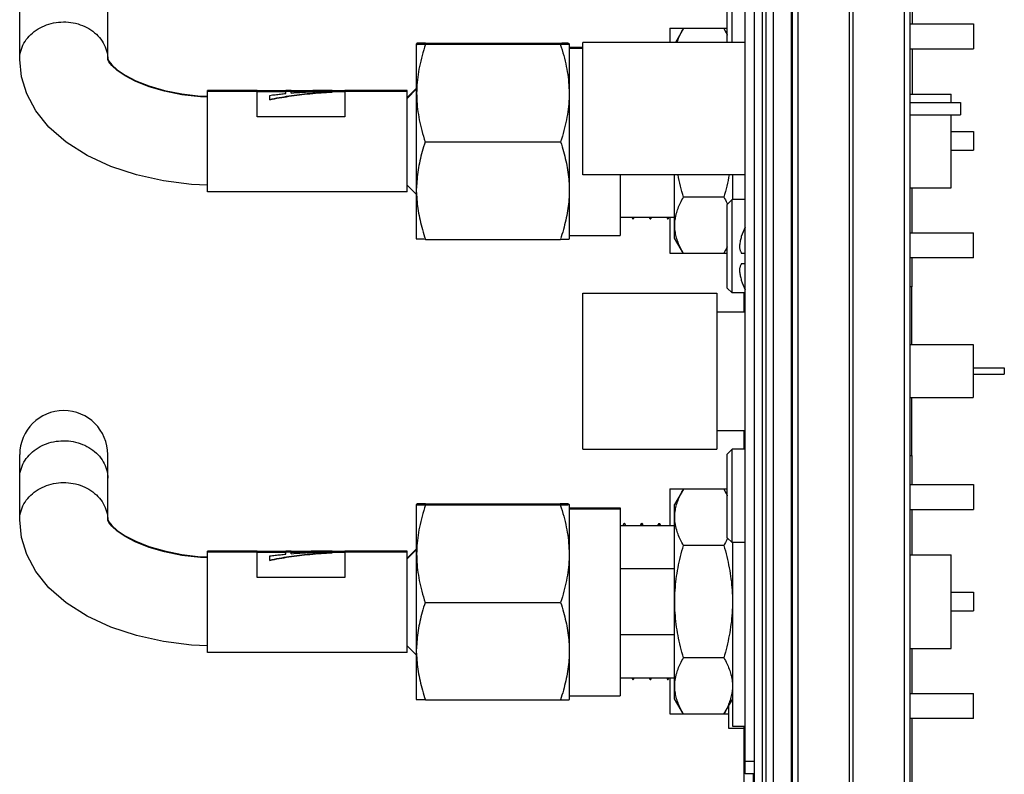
# Model space of a CAD drawing. Header units: inches. Extents: x 0.2 to 16.8, y 0.1 to 10.8.
# Tile 18 of 22: x 13.6 to 15.2, y 3.9 to 5.1. Entities that reach past the tile are written whole.
import ezdxf

# ---------------------------------------------------------------- set-up
doc = ezdxf.new("R2010")
doc.units = ezdxf.units.IN
doc.header["$LTSCALE"] = 0.935
doc.header["$MEASUREMENT"] = 0
doc.layers.get('0').update_dxf_attribs({"linetype": 'CONTINUOUS'})

msp = doc.modelspace()

# ---------------------------------------------------------------- linework, layer by layer
at = {"color": 7, "linetype": 'CONTINUOUS'}
for p, q in [((14.7982, 3.8857), (14.7982, 7.9957)), ((14.8132, 3.5627), (14.8132, 8.0057)), ((14.8252, 8.0057), (14.8252, 3.5627)), ((14.8312, 8.0057), (14.8312, 3.5627)), ((14.8432, 8.0057), (14.8432, 3.5627)), ((14.8724, 3.5627), (14.8724, 7.6557)), ((14.8742, 3.6057), (14.8742, 7.6057)), ((14.8831, 3.6057), (14.8831, 7.6057)), ((14.9651, 3.6057), (14.9651, 7.6057)), ((14.9713, 3.6057), (14.9713, 7.6057)), ((15.0532, 3.6057), (15.0532, 7.6057)), ((15.0622, 3.6057), (15.0622, 7.6057)), ((14.7773, 5.0575), (14.7773, 5.1438)), ((13.6365, 5.0305), (13.6365, 5.1352)), ((13.7775, 5.0305), (13.7775, 5.1352)), ((14.7694, 5.0575), (14.7694, 5.136)), ((15.0654, 5.134), (15.0654, 5.0875)), ((14.6777, 5.0802), (14.6777, 5.0575)), ((14.6777, 5.0802), (14.7694, 5.0802)), ((14.6994, 5.0798), (14.6865, 5.0575)), ((14.764, 5.0798), (14.6994, 5.0798)), ((14.764, 5.0798), (14.7694, 5.0703)), ((15.0622, 5.0875), (15.1637, 5.0875)), ((15.1637, 5.0875), (15.1637, 5.0475)), ((14.272, 5.0554), (14.2726, 5.0566)), ((14.272, 4.7431), (14.272, 5.0554)), ((14.272, 5.0539), (14.2726, 5.0551)), ((14.2864, 5.0564), (14.5021, 5.0564)), ((14.2864, 5.0561), (14.5021, 5.0561)), ((14.2864, 5.0549), (14.5021, 5.0549)), ((14.2864, 5.0546), (14.5021, 5.0546)), ((14.5158, 5.0566), (14.5165, 5.0554)), ((14.5158, 5.0551), (14.5165, 5.0539)), ((14.5165, 5.0554), (14.5165, 4.7431)), ((14.5165, 5.05), (14.5382, 5.05)), ((14.5165, 5.0485), (14.5382, 5.0485)), ((14.5382, 4.8455), (14.5382, 5.0575)), ((14.7982, 5.0575), (14.5382, 5.0575)), ((15.0622, 5.0475), (15.1637, 5.0475)), ((15.0654, 5.0475), (15.0654, 4.9747)), ((13.6393, 5.0026), (13.6365, 5.0305)), ((13.7776, 5.03), (13.7775, 5.0305)), ((13.7776, 5.0311), (13.7793, 5.0277)), ((14.257, 4.9695), (14.272, 4.9845)), ((14.257, 4.968), (14.272, 4.983)), ((13.937, 4.818), (13.937, 4.9805)), ((14.017, 4.9805), (13.937, 4.9805)), ((14.017, 4.979), (13.937, 4.979)), ((14.017, 4.9382), (14.017, 4.9805)), ((14.0625, 4.98), (14.017, 4.98)), ((14.0625, 4.9785), (14.017, 4.9785)), ((14.037, 4.9657), (14.037, 4.9728)), ((14.0625, 4.9758), (14.0625, 4.9805)), ((14.071, 4.9805), (14.0625, 4.9805)), ((14.071, 4.979), (14.0625, 4.979)), ((14.071, 4.9764), (14.071, 4.9805)), ((14.1071, 4.98), (14.071, 4.98)), ((14.1071, 4.9785), (14.071, 4.9785)), ((14.1285, 4.9805), (14.1229, 4.9805)), ((14.1285, 4.979), (14.1229, 4.979)), ((14.137, 4.9805), (14.1285, 4.9805)), ((14.137, 4.979), (14.1285, 4.979)), ((14.137, 4.9794), (14.137, 4.9805)), ((14.157, 4.98), (14.137, 4.98)), ((14.137, 4.9779), (14.137, 4.979)), ((14.157, 4.9785), (14.137, 4.9785)), ((14.157, 4.9805), (14.157, 4.9382)), ((14.257, 4.9805), (14.157, 4.9805)), ((14.257, 4.979), (14.157, 4.979)), ((14.257, 4.818), (14.257, 4.9805)), ((15.0622, 4.9747), (15.1282, 4.9747)), ((15.1282, 4.9615), (15.1282, 4.9747)), ((15.0622, 4.9615), (15.1432, 4.9615)), ((15.1432, 4.9615), (15.1432, 4.9415)), ((14.157, 4.9382), (14.017, 4.9382)), ((15.0622, 4.9415), (15.1432, 4.9415)), ((15.1282, 4.8247), (15.1282, 4.9415)), ((15.1282, 4.915), (15.1637, 4.915)), ((15.1637, 4.915), (15.1637, 4.885)), ((14.2858, 4.8982), (14.5026, 4.8982)), ((15.1282, 4.885), (15.1637, 4.885)), ((14.7982, 4.8455), (14.5382, 4.8455)), ((14.598, 4.8455), (14.598, 4.7485)), ((14.6852, 4.7442), (14.6852, 4.8455)), ((14.7782, 4.8058), (14.7782, 4.8455)), ((14.257, 4.829), (14.272, 4.814)), ((14.257, 4.818), (13.937, 4.818)), ((14.764, 4.8096), (14.6994, 4.8096)), ((15.0622, 4.8247), (15.1282, 4.8247)), ((15.0653, 4.8247), (15.0653, 4.7525)), ((14.7773, 4.8058), (14.7694, 4.798)), ((14.7694, 4.6641), (14.7694, 4.798)), ((14.7773, 4.6562), (14.7773, 4.8058)), ((14.7982, 4.8058), (14.7773, 4.8058)), ((14.598, 4.7777), (14.6852, 4.7777)), ((14.6167, 4.7777), (14.618, 4.7753)), ((14.6194, 4.7753), (14.6208, 4.7777)), ((14.6445, 4.7777), (14.6459, 4.7753)), ((14.6472, 4.7753), (14.6486, 4.7777)), ((14.6723, 4.7777), (14.6737, 4.7753)), ((14.675, 4.7753), (14.6764, 4.7777)), ((14.6777, 4.7777), (14.6777, 4.7199)), ((14.618, 4.7753), (14.6183, 4.775)), ((14.6183, 4.775), (14.6191, 4.775)), ((14.6194, 4.7753), (14.6191, 4.775)), ((14.6459, 4.7753), (14.6461, 4.775)), ((14.6461, 4.775), (14.6469, 4.775)), ((14.6472, 4.7753), (14.6469, 4.775)), ((14.6737, 4.7753), (14.6739, 4.775)), ((14.6739, 4.775), (14.6747, 4.775)), ((14.675, 4.7753), (14.6747, 4.775)), ((14.5165, 4.7485), (14.598, 4.7485)), ((15.0622, 4.7525), (15.1637, 4.7525)), ((15.1637, 4.7125), (15.1637, 4.7525)), ((14.272, 4.7431), (14.2726, 4.742)), ((14.2861, 4.7421), (14.5023, 4.7421)), ((14.5158, 4.742), (14.5165, 4.7431)), ((14.6994, 4.7195), (14.6852, 4.7442)), ((14.6777, 4.7199), (14.6992, 4.7199)), ((14.764, 4.7195), (14.6994, 4.7195)), ((14.764, 4.7195), (14.7694, 4.729)), ((14.7642, 4.7199), (14.7694, 4.7199)), ((14.792, 4.72), (14.7982, 4.72)), ((14.7982, 4.703), (14.792, 4.703)), ((15.1637, 4.7125), (15.0622, 4.7125)), ((15.0653, 4.7125), (15.0653, 4.666)), ((14.5382, 4.406), (14.5382, 4.656)), ((14.5382, 4.656), (14.7527, 4.656)), ((14.7527, 4.656), (14.7527, 4.406)), ((14.7773, 4.6562), (14.7694, 4.6641)), ((14.7982, 4.6562), (14.7773, 4.6562)), ((14.7967, 4.626), (14.7967, 4.6562)), ((14.7527, 4.626), (14.7982, 4.626)), ((15.0622, 4.5735), (15.1632, 4.5735)), ((15.1632, 4.5735), (15.1632, 4.4885)), ((15.1632, 4.536), (15.2132, 4.536)), ((15.1632, 4.526), (15.2132, 4.526)), ((15.2132, 4.536), (15.2132, 4.526)), ((15.0622, 4.4885), (15.1632, 4.4885)), ((14.7527, 4.436), (14.7982, 4.436)), ((14.7967, 4.4058), (14.7967, 4.436)), ((14.5382, 4.406), (14.7527, 4.406)), ((14.7773, 4.4058), (14.7694, 4.398)), ((14.7773, 4.2562), (14.7773, 4.4058)), ((14.7982, 4.4058), (14.7773, 4.4058)), ((13.6365, 4.2925), (13.6365, 4.3972)), ((13.7775, 4.2925), (13.7775, 4.3972)), ((14.7694, 4.2641), (14.7694, 4.398)), ((15.0653, 4.396), (15.0653, 4.3495)), ((14.6777, 4.3422), (14.6777, 4.2837)), ((14.6777, 4.3422), (14.7694, 4.3422)), ((14.6994, 4.3418), (14.6852, 4.3172)), ((14.764, 4.3418), (14.6994, 4.3418)), ((14.764, 4.3418), (14.7694, 4.3323)), ((15.0622, 4.3495), (15.1637, 4.3495)), ((15.1637, 4.3495), (15.1637, 4.3095)), ((14.272, 4.3174), (14.2726, 4.3186)), ((14.272, 4.0051), (14.272, 4.3174)), ((14.272, 4.3159), (14.2726, 4.3171)), ((14.2864, 4.3184), (14.5021, 4.3184)), ((14.2864, 4.3181), (14.5021, 4.3181)), ((14.2864, 4.3169), (14.5021, 4.3169)), ((14.2864, 4.3166), (14.5021, 4.3166)), ((14.5158, 4.3186), (14.5165, 4.3174)), ((14.5158, 4.3171), (14.5165, 4.3159)), ((14.5165, 4.3174), (14.5165, 4.0051)), ((14.5165, 4.312), (14.598, 4.312)), ((14.5165, 4.3105), (14.598, 4.3105)), ((14.598, 4.312), (14.598, 4.0105)), ((14.6852, 4.0062), (14.6852, 4.3172)), ((15.0622, 4.3095), (15.1637, 4.3095)), ((15.0653, 4.3095), (15.0653, 4.2367)), ((13.6393, 4.2646), (13.6365, 4.2925)), ((13.7776, 4.292), (13.7775, 4.2925)), ((13.7776, 4.2931), (13.7793, 4.2897)), ((14.598, 4.2837), (14.6852, 4.2837)), ((14.6041, 4.2868), (14.6023, 4.2837)), ((14.6041, 4.2868), (14.6044, 4.287)), ((14.6044, 4.287), (14.6052, 4.287)), ((14.6073, 4.2837), (14.6055, 4.2868)), ((14.606, 4.2849), (14.6055, 4.2868)), ((14.6319, 4.2868), (14.6301, 4.2837)), ((14.6319, 4.2868), (14.6322, 4.287)), ((14.6322, 4.287), (14.633, 4.287)), ((14.6333, 4.2868), (14.633, 4.287)), ((14.6351, 4.2837), (14.634, 4.2856)), ((14.6598, 4.2868), (14.6579, 4.2837)), ((14.6598, 4.2868), (14.66, 4.287)), ((14.66, 4.287), (14.6608, 4.287)), ((14.6611, 4.2868), (14.6608, 4.287)), ((14.6629, 4.2837), (14.6611, 4.2868)), ((14.7773, 4.2562), (14.7694, 4.2641)), ((13.937, 4.08), (13.937, 4.2425)), ((14.017, 4.2425), (13.937, 4.2425)), ((14.017, 4.2002), (14.017, 4.2425)), ((14.0625, 4.242), (14.017, 4.242)), ((14.0625, 4.2378), (14.0625, 4.2425)), ((14.071, 4.2425), (14.0625, 4.2425)), ((14.071, 4.2384), (14.071, 4.2425)), ((14.1071, 4.242), (14.071, 4.242)), ((14.1285, 4.2425), (14.1229, 4.2425)), ((14.137, 4.2425), (14.1285, 4.2425)), ((14.137, 4.2414), (14.137, 4.2425)), ((14.157, 4.242), (14.137, 4.242)), ((14.157, 4.2425), (14.157, 4.2002)), ((14.257, 4.2425), (14.157, 4.2425)), ((14.257, 4.2315), (14.272, 4.2465)), ((14.257, 4.23), (14.272, 4.245)), ((14.257, 4.08), (14.257, 4.2425)), ((14.764, 4.2517), (14.6994, 4.2517)), ((14.7982, 4.2562), (14.7773, 4.2562)), ((14.7782, 3.9617), (14.7782, 4.2562)), ((14.017, 4.241), (13.937, 4.241)), ((14.0625, 4.2405), (14.017, 4.2405)), ((14.037, 4.2277), (14.037, 4.2348)), ((14.071, 4.241), (14.0625, 4.241)), ((14.1071, 4.2405), (14.071, 4.2405)), ((14.1285, 4.241), (14.1229, 4.241)), ((14.137, 4.241), (14.1285, 4.241)), ((14.137, 4.2399), (14.137, 4.241)), ((14.157, 4.2405), (14.137, 4.2405)), ((14.257, 4.241), (14.157, 4.241)), ((15.0622, 4.2367), (15.1282, 4.2367)), ((15.1282, 4.0867), (15.1282, 4.2367)), ((14.6852, 4.2144), (14.598, 4.2144)), ((14.157, 4.2002), (14.017, 4.2002)), ((15.1282, 4.177), (15.1637, 4.177)), ((15.1637, 4.177), (15.1637, 4.147)), ((14.2858, 4.1602), (14.5026, 4.1602)), ((15.1282, 4.147), (15.1637, 4.147)), ((14.598, 4.1089), (14.6852, 4.1089)), ((14.257, 4.091), (14.272, 4.076)), ((15.0622, 4.0867), (15.1282, 4.0867)), ((15.0653, 4.0867), (15.0653, 4.0145)), ((14.257, 4.08), (13.937, 4.08)), ((14.764, 4.0716), (14.6994, 4.0716)), ((14.598, 4.0397), (14.6852, 4.0397)), ((14.6167, 4.0397), (14.618, 4.0373)), ((14.618, 4.0373), (14.6183, 4.037)), ((14.6183, 4.037), (14.6191, 4.037)), ((14.6194, 4.0373), (14.6191, 4.037)), ((14.6194, 4.0373), (14.6208, 4.0397)), ((14.6445, 4.0397), (14.6459, 4.0373)), ((14.6459, 4.0373), (14.6461, 4.037)), ((14.6461, 4.037), (14.6469, 4.037)), ((14.6472, 4.0373), (14.6469, 4.037)), ((14.6472, 4.0373), (14.6486, 4.0397)), ((14.6723, 4.0397), (14.6737, 4.0373)), ((14.6737, 4.0373), (14.6739, 4.037)), ((14.6739, 4.037), (14.6747, 4.037)), ((14.675, 4.0373), (14.6747, 4.037)), ((14.675, 4.0373), (14.6764, 4.0397)), ((14.6777, 4.0397), (14.6777, 3.9819)), ((14.272, 4.0051), (14.2726, 4.004)), ((14.5158, 4.004), (14.5165, 4.0051)), ((14.5165, 4.0105), (14.598, 4.0105)), ((14.6994, 3.9815), (14.6852, 4.0062)), ((14.764, 3.9815), (14.7782, 4.0062)), ((15.0622, 4.0145), (15.1637, 4.0145)), ((15.1637, 3.9745), (15.1637, 4.0145)), ((14.2861, 4.0041), (14.5023, 4.0041)), ((14.7717, 3.9949), (14.7717, 3.9588)), ((14.6777, 3.9819), (14.6992, 3.9819)), ((14.764, 3.9815), (14.6994, 3.9815)), ((14.7642, 3.9819), (14.7717, 3.9819)), ((15.1637, 3.9745), (15.0622, 3.9745)), ((15.0653, 3.9745), (15.0653, 3.8698)), ((14.7717, 3.9588), (14.7967, 3.9588)), ((14.7982, 3.9617), (14.7782, 3.9617)), ((14.7967, 3.8698), (14.7967, 3.9617)), ((14.8132, 3.9057), (14.7982, 3.9057)), ((14.8132, 3.8857), (14.7982, 3.8857)), ((14.8117, 3.7989), (14.8117, 3.8857))]:
    msp.add_line(p, q, dxfattribs=at)
at = {"color": 3, "linetype": 'CONTINUOUS'}
for p, q in [((15.0653, 4.666), (15.0622, 4.666)), ((15.0653, 4.5735), (15.0653, 4.666)), ((15.0653, 4.396), (15.0653, 4.4885)), ((15.0622, 4.396), (15.0653, 4.396))]:
    msp.add_line(p, q, dxfattribs=at)
at = {"color": 7, "linetype": 'CONTINUOUS'}
for points in [[(13.937, 4.9698), (13.9261, 4.9702), (13.8963, 4.9737), (13.8684, 4.9793), (13.8436, 4.9866), (13.8224, 4.995), (13.8053, 5.0039), (13.7926, 5.0127), (13.7841, 5.0205), (13.7793, 5.0266), (13.7776, 5.03)], [(13.7793, 5.0277), (13.7841, 5.0216), (13.7926, 5.0138), (13.8054, 5.0052), (13.8224, 4.9963), (13.8435, 4.988), (13.8683, 4.9808), (13.8961, 4.9752), (13.926, 4.9717), (13.937, 4.9713)], [(13.937, 4.8289), (13.9116, 4.8299), (13.8669, 4.8357), (13.8236, 4.8452), (13.7826, 4.8588), (13.7445, 4.8763), (13.7109, 4.8977), (13.6832, 4.922), (13.6622, 4.9481), (13.6477, 4.9751), (13.6393, 5.0026)], [(13.937, 4.2318), (13.9261, 4.2322), (13.8963, 4.2357), (13.8684, 4.2413), (13.8436, 4.2486), (13.8224, 4.257), (13.8053, 4.2659), (13.7926, 4.2747), (13.7841, 4.2825), (13.7793, 4.2886), (13.7776, 4.292)], [(13.7793, 4.2897), (13.7841, 4.2836), (13.7926, 4.2758), (13.8054, 4.2672), (13.8224, 4.2583), (13.8435, 4.25), (13.8683, 4.2428), (13.8961, 4.2372), (13.926, 4.2337), (13.937, 4.2333)], [(13.937, 4.0909), (13.9116, 4.0919), (13.8669, 4.0977), (13.8236, 4.1072), (13.7826, 4.1208), (13.7445, 4.1383), (13.7109, 4.1597), (13.6832, 4.184), (13.6622, 4.2101), (13.6477, 4.2371), (13.6393, 4.2646)]]:
    msp.add_lwpolyline(points, dxfattribs=at)
for centre, radius, start, end in [((14.9005, 4.7115), 0.114, 153.869, 162.1171), ((14.9005, 4.7115), 0.114, 197.8829, 206.131), ((13.707, 4.3972), 0.0705, 0, 180)]:
    msp.add_arc(centre, radius, start, end, dxfattribs=at)
for points, knots in [([(13.647, 5.0621), (13.6499, 5.0659), (13.6566, 5.0731), (13.669, 5.0816), (13.6832, 5.0874), (13.6986, 5.0905), (13.7144, 5.0906), (13.7299, 5.0877), (13.7442, 5.082), (13.7567, 5.0737), (13.7668, 5.0632), (13.7739, 5.051), (13.777, 5.0398), (13.7775, 5.0329), (13.7775, 5.0305)], [0, 0, 0, 0, 0.084013, 0.171116, 0.26093, 0.35259, 0.444925, 0.536657, 0.626603, 0.713876, 0.798065, 0.879356, 0.958559, 1, 1, 1, 1]), ([(14.6892, 5.0576), (14.6897, 5.059), (14.6913, 5.0635), (14.6946, 5.071), (14.6977, 5.0769), (14.6994, 5.0798)], [0, 0, 0, 0, 0.188562, 0.585615, 1, 1, 1, 1]), ([(14.764, 5.0798), (14.7657, 5.0769), (14.7675, 5.0734), (14.7693, 5.0698), (14.7695, 5.0692)], [0, 0, 0, 0, 0.849794, 1, 1, 1, 1]), ([(13.6365, 5.0305), (13.6365, 5.0326), (13.6369, 5.0393), (13.6398, 5.0503), (13.6443, 5.0583), (13.647, 5.0621)], [0, 0, 0, 0, 0.187458, 0.588596, 1, 1, 1, 1]), ([(14.2864, 5.0546), (14.2844, 5.0486), (14.2807, 5.0369), (14.2765, 5.0193), (14.2736, 5.002), (14.2721, 4.9849), (14.2721, 4.9678), (14.2734, 4.9507), (14.2762, 4.9334), (14.2803, 4.9159), (14.2838, 4.9042), (14.2858, 4.8982)], [0, 0, 0, 0, 0.118986, 0.231276, 0.340084, 0.447373, 0.55425, 0.661471, 0.770078, 0.881924, 1, 1, 1, 1]), ([(14.2864, 5.0564), (14.2845, 5.0564), (14.2815, 5.0563), (14.277, 5.0566), (14.2749, 5.0559), (14.2726, 5.0568), (14.2726, 5.0563), (14.2726, 5.0563)], [0, 0, 0, 0, 0.396988, 0.694673, 0.896368, 0.999035, 1, 1, 1, 1]), ([(14.2726, 5.0563), (14.2726, 5.0563), (14.2727, 5.0558), (14.2749, 5.0566), (14.2771, 5.056), (14.2815, 5.0563), (14.2845, 5.0561), (14.2864, 5.0561)], [0, 0, 0, 0, 0.001411, 0.104126, 0.305781, 0.603245, 1, 1, 1, 1]), ([(14.2864, 5.0549), (14.2845, 5.0549), (14.2815, 5.0548), (14.277, 5.0551), (14.2749, 5.0544), (14.2726, 5.0553), (14.2726, 5.0548), (14.2726, 5.0548)], [0, 0, 0, 0, 0.396988, 0.694673, 0.896368, 0.999035, 1, 1, 1, 1]), ([(14.2726, 5.0548), (14.2726, 5.0548), (14.2727, 5.0543), (14.2749, 5.0551), (14.2771, 5.0545), (14.2815, 5.0548), (14.2845, 5.0546), (14.2864, 5.0546)], [0, 0, 0, 0, 0.001411, 0.104126, 0.305781, 0.603245, 1, 1, 1, 1]), ([(14.5021, 5.0564), (14.5039, 5.0564), (14.507, 5.0563), (14.5114, 5.0566), (14.5135, 5.0559), (14.5158, 5.0568), (14.5158, 5.0563), (14.5158, 5.0563)], [0, 0, 0, 0, 0.396988, 0.694673, 0.896368, 0.999035, 1, 1, 1, 1]), ([(14.5158, 5.0563), (14.5158, 5.0563), (14.5158, 5.0558), (14.5135, 5.0566), (14.5114, 5.056), (14.507, 5.0563), (14.5039, 5.0561), (14.5021, 5.0561)], [0, 0, 0, 0, 0.001411, 0.104126, 0.305781, 0.603245, 1, 1, 1, 1]), ([(14.5021, 5.0549), (14.5039, 5.0549), (14.507, 5.0548), (14.5114, 5.0551), (14.5135, 5.0544), (14.5158, 5.0553), (14.5158, 5.0548), (14.5158, 5.0548)], [0, 0, 0, 0, 0.396988, 0.694673, 0.896368, 0.999035, 1, 1, 1, 1]), ([(14.5158, 5.0548), (14.5158, 5.0548), (14.5158, 5.0543), (14.5135, 5.0551), (14.5114, 5.0545), (14.507, 5.0548), (14.5039, 5.0546), (14.5021, 5.0546)], [0, 0, 0, 0, 0.001411, 0.104126, 0.305781, 0.603245, 1, 1, 1, 1]), ([(14.5021, 5.0546), (14.5041, 5.0486), (14.5077, 5.0369), (14.5119, 5.0193), (14.5148, 5.002), (14.5163, 4.9849), (14.5164, 4.9678), (14.515, 4.9507), (14.5122, 4.9334), (14.5081, 4.9159), (14.5046, 4.9042), (14.5026, 4.8982)], [0, 0, 0, 0, 0.118986, 0.231276, 0.340084, 0.447373, 0.55425, 0.661471, 0.770078, 0.881924, 1, 1, 1, 1]), ([(14.037, 4.9663), (14.0471, 4.9685), (14.0684, 4.9723), (14.1018, 4.9763), (14.125, 4.9779), (14.137, 4.9784)], [0, 0, 0, 0, 0.308059, 0.64463, 1, 1, 1, 1]), ([(14.037, 4.9657), (14.0471, 4.9679), (14.0684, 4.9717), (14.1018, 4.9758), (14.125, 4.9774), (14.137, 4.9779)], [0, 0, 0, 0, 0.307645, 0.644261, 1, 1, 1, 1]), ([(14.037, 4.9728), (14.0397, 4.9732), (14.0454, 4.9739), (14.0539, 4.9749), (14.0596, 4.9755), (14.0625, 4.9758)], [0, 0, 0, 0, 0.3275, 0.661106, 1, 1, 1, 1]), ([(14.071, 4.9764), (14.0773, 4.9769), (14.0893, 4.9778), (14.1014, 4.9783), (14.1071, 4.9786)], [0, 0, 0, 0, 0.520984, 1, 1, 1, 1]), ([(14.0801, 4.9786), (14.0834, 4.9788), (14.0924, 4.9794), (14.1014, 4.9798), (14.1071, 4.9801)], [0, 0, 0, 0, 0.358582, 1, 1, 1, 1]), ([(14.1229, 4.9805), (14.1183, 4.9805), (14.1097, 4.9805), (14.1011, 4.9802), (14.0971, 4.9801)], [0, 0, 0, 0, 0.53489, 1, 1, 1, 1]), ([(14.1229, 4.979), (14.1183, 4.979), (14.1097, 4.979), (14.1011, 4.9787), (14.0971, 4.9786)], [0, 0, 0, 0, 0.53489, 1, 1, 1, 1]), ([(14.1071, 4.9801), (14.1078, 4.9801), (14.113, 4.9803), (14.1183, 4.9804), (14.1229, 4.9805)], [0, 0, 0, 0, 0.120261, 1, 1, 1, 1]), ([(14.1071, 4.9786), (14.1078, 4.9786), (14.113, 4.9788), (14.1183, 4.9789), (14.1229, 4.9789)], [0, 0, 0, 0, 0.120261, 1, 1, 1, 1]), ([(14.2858, 4.8982), (14.2841, 4.8931), (14.281, 4.8831), (14.2772, 4.8681), (14.2744, 4.8534), (14.2726, 4.8387), (14.2721, 4.8289), (14.272, 4.824)], [0, 0, 0, 0, 0.212152, 0.414906, 0.612096, 0.806553, 1, 1, 1, 1]), ([(14.5026, 4.8982), (14.5043, 4.8931), (14.5074, 4.8831), (14.5112, 4.8681), (14.514, 4.8534), (14.5159, 4.8387), (14.5164, 4.8289), (14.5165, 4.824)], [0, 0, 0, 0, 0.212152, 0.414906, 0.612096, 0.806553, 1, 1, 1, 1]), ([(14.6994, 4.8096), (14.6977, 4.8155), (14.6945, 4.8275), (14.6919, 4.8395), (14.6907, 4.8455)], [0, 0, 0, 0, 0.501832, 1, 1, 1, 1]), ([(14.7726, 4.8455), (14.7715, 4.8395), (14.7689, 4.8275), (14.7657, 4.8155), (14.764, 4.8096)], [0, 0, 0, 0, 0.498168, 1, 1, 1, 1]), ([(14.272, 4.8172), (14.2721, 4.8123), (14.2726, 4.8024), (14.2745, 4.7875), (14.2774, 4.7725), (14.2812, 4.7574), (14.2844, 4.7473), (14.2861, 4.7421)], [0, 0, 0, 0, 0.193886, 0.388645, 0.585832, 0.788164, 1, 1, 1, 1]), ([(14.5165, 4.8172), (14.5164, 4.8123), (14.5158, 4.8024), (14.514, 4.7875), (14.5111, 4.7725), (14.5072, 4.7574), (14.504, 4.7473), (14.5023, 4.7421)], [0, 0, 0, 0, 0.193886, 0.388645, 0.585832, 0.788164, 1, 1, 1, 1]), ([(14.6867, 4.7777), (14.6871, 4.7794), (14.6882, 4.7841), (14.6907, 4.7919), (14.6946, 4.8008), (14.6977, 4.8067), (14.6994, 4.8096)], [0, 0, 0, 0, 0.149658, 0.423473, 0.705579, 1, 1, 1, 1]), ([(14.764, 4.8096), (14.7657, 4.8067), (14.7677, 4.8029), (14.7695, 4.7991), (14.7698, 4.7983)], [0, 0, 0, 0, 0.796759, 1, 1, 1, 1]), ([(14.6174, 4.7777), (14.6174, 4.7775), (14.6175, 4.7772), (14.6176, 4.7767), (14.6177, 4.7763), (14.6178, 4.776), (14.6179, 4.7757), (14.6179, 4.7755), (14.618, 4.7754), (14.618, 4.7753), (14.618, 4.7753), (14.618, 4.7753)], [0, 0, 0, 0, 0.190991, 0.385407, 0.557001, 0.705834, 0.832061, 0.886798, 0.936031, 0.979859, 1, 1, 1, 1]), ([(14.6449, 4.7777), (14.6449, 4.7766), (14.645, 4.7756), (14.6458, 4.7754), (14.6459, 4.7754)], [0, 0, 0, 0, 0.949095, 1, 1, 1, 1]), ([(14.6465, 4.7755), (14.6465, 4.7755), (14.6465, 4.7756), (14.6464, 4.7757), (14.6464, 4.7759), (14.6463, 4.7763), (14.6462, 4.7767), (14.6461, 4.7772), (14.646, 4.7775), (14.646, 4.7777)], [0, 0, 0, 0, 0.050284, 0.11776, 0.192387, 0.36334, 0.563514, 0.793108, 1, 1, 1, 1]), ([(14.673, 4.7777), (14.673, 4.7776), (14.6731, 4.7773), (14.6732, 4.7769), (14.6733, 4.7764), (14.6734, 4.776), (14.6735, 4.7757), (14.6735, 4.7755), (14.6736, 4.7754), (14.6736, 4.7753), (14.6736, 4.7753), (14.6737, 4.7753)], [0, 0, 0, 0, 0.113291, 0.331303, 0.522477, 0.68696, 0.82501, 0.88427, 0.937135, 0.98374, 1, 1, 1, 1]), ([(14.6994, 4.7195), (14.6977, 4.7225), (14.6946, 4.7283), (14.6907, 4.7373), (14.6877, 4.7463), (14.6859, 4.7554), (14.6853, 4.7646), (14.6858, 4.772), (14.6865, 4.7764), (14.6867, 4.7777)], [0, 0, 0, 0, 0.166753, 0.326531, 0.481614, 0.633335, 0.783188, 0.933042, 1, 1, 1, 1]), ([(14.6469, 4.775), (14.6469, 4.775), (14.6469, 4.775), (14.6468, 4.7751), (14.6468, 4.7751), (14.6467, 4.7752), (14.6466, 4.7752), (14.6466, 4.7753), (14.6466, 4.7754), (14.6465, 4.7755), (14.6465, 4.7755)], [0, 0, 0, 0, 0.073102, 0.170625, 0.283494, 0.41652, 0.572645, 0.753681, 0.960774, 1, 1, 1, 1]), ([(14.2861, 4.7421), (14.2843, 4.7421), (14.2814, 4.7422), (14.2767, 4.7421), (14.2752, 4.7424), (14.2724, 4.7421), (14.2726, 4.7422)], [0, 0, 0, 0, 0.403374, 0.704941, 0.907954, 1, 1, 1, 1]), ([(14.5023, 4.7421), (14.5041, 4.7421), (14.5071, 4.7422), (14.5117, 4.7421), (14.5132, 4.7424), (14.516, 4.7421), (14.5159, 4.7422)], [0, 0, 0, 0, 0.403374, 0.704941, 0.907954, 1, 1, 1, 1]), ([(14.7695, 4.7301), (14.7693, 4.7296), (14.7675, 4.726), (14.7657, 4.7225), (14.764, 4.7195)], [0, 0, 0, 0, 0.150206, 1, 1, 1, 1]), ([(13.647, 4.391), (13.6499, 4.3949), (13.6566, 4.4021), (13.669, 4.4105), (13.6832, 4.4164), (13.6986, 4.4195), (13.7144, 4.4195), (13.7299, 4.4167), (13.7442, 4.4109), (13.7567, 4.4026), (13.7668, 4.3922), (13.7739, 4.38), (13.777, 4.3688), (13.7775, 4.3619), (13.7775, 4.3595)], [0, 0, 0, 0, 0.084013, 0.171116, 0.26093, 0.35259, 0.444925, 0.536657, 0.626603, 0.713876, 0.798065, 0.879356, 0.958559, 1, 1, 1, 1]), ([(13.6365, 4.3595), (13.6365, 4.3616), (13.6369, 4.3683), (13.6398, 4.3792), (13.6443, 4.3873), (13.647, 4.391)], [0, 0, 0, 0, 0.187458, 0.588596, 1, 1, 1, 1]), ([(13.647, 4.3241), (13.6499, 4.3279), (13.6566, 4.3351), (13.669, 4.3436), (13.6832, 4.3494), (13.6986, 4.3525), (13.7144, 4.3526), (13.7299, 4.3497), (13.7442, 4.344), (13.7567, 4.3357), (13.7668, 4.3252), (13.7739, 4.313), (13.777, 4.3018), (13.7775, 4.2949), (13.7775, 4.2925)], [0, 0, 0, 0, 0.084013, 0.171116, 0.26093, 0.35259, 0.444925, 0.536657, 0.626603, 0.713876, 0.798065, 0.879356, 0.958559, 1, 1, 1, 1]), ([(14.6867, 4.2836), (14.6865, 4.285), (14.6858, 4.2893), (14.6853, 4.2968), (14.6859, 4.3059), (14.6877, 4.315), (14.6907, 4.3241), (14.6946, 4.333), (14.6977, 4.3389), (14.6994, 4.3418)], [0, 0, 0, 0, 0.066958, 0.216812, 0.366665, 0.518386, 0.673469, 0.833247, 1, 1, 1, 1]), ([(14.764, 4.3418), (14.7657, 4.3389), (14.7675, 4.3354), (14.7693, 4.3318), (14.7695, 4.3312)], [0, 0, 0, 0, 0.849794, 1, 1, 1, 1]), ([(13.6365, 4.2925), (13.6365, 4.2946), (13.6369, 4.3013), (13.6398, 4.3123), (13.6443, 4.3203), (13.647, 4.3241)], [0, 0, 0, 0, 0.187458, 0.588596, 1, 1, 1, 1]), ([(14.2864, 4.3166), (14.2844, 4.3106), (14.2807, 4.2989), (14.2765, 4.2813), (14.2736, 4.264), (14.2721, 4.2469), (14.2721, 4.2298), (14.2734, 4.2127), (14.2762, 4.1954), (14.2803, 4.1779), (14.2838, 4.1662), (14.2858, 4.1602)], [0, 0, 0, 0, 0.118986, 0.231276, 0.340084, 0.447373, 0.55425, 0.661471, 0.770078, 0.881924, 1, 1, 1, 1]), ([(14.2864, 4.3184), (14.2845, 4.3184), (14.2815, 4.3183), (14.277, 4.3186), (14.2749, 4.3179), (14.2726, 4.3188), (14.2726, 4.3183), (14.2726, 4.3183)], [0, 0, 0, 0, 0.396988, 0.694673, 0.896368, 0.999035, 1, 1, 1, 1]), ([(14.2726, 4.3183), (14.2726, 4.3183), (14.2727, 4.3178), (14.2749, 4.3186), (14.2771, 4.318), (14.2815, 4.3183), (14.2845, 4.3181), (14.2864, 4.3181)], [0, 0, 0, 0, 0.001411, 0.104126, 0.305781, 0.603245, 1, 1, 1, 1]), ([(14.2864, 4.3169), (14.2845, 4.3169), (14.2815, 4.3168), (14.277, 4.3171), (14.2749, 4.3164), (14.2726, 4.3173), (14.2726, 4.3168), (14.2726, 4.3168)], [0, 0, 0, 0, 0.396988, 0.694673, 0.896368, 0.999035, 1, 1, 1, 1]), ([(14.2726, 4.3168), (14.2726, 4.3168), (14.2727, 4.3163), (14.2749, 4.3171), (14.2771, 4.3165), (14.2815, 4.3168), (14.2845, 4.3166), (14.2864, 4.3166)], [0, 0, 0, 0, 0.001411, 0.104126, 0.305781, 0.603245, 1, 1, 1, 1]), ([(14.5021, 4.3184), (14.5039, 4.3184), (14.507, 4.3183), (14.5114, 4.3186), (14.5135, 4.3179), (14.5158, 4.3188), (14.5158, 4.3183), (14.5158, 4.3183)], [0, 0, 0, 0, 0.396988, 0.694673, 0.896368, 0.999035, 1, 1, 1, 1]), ([(14.5158, 4.3183), (14.5158, 4.3183), (14.5158, 4.3178), (14.5135, 4.3186), (14.5114, 4.318), (14.507, 4.3183), (14.5039, 4.3181), (14.5021, 4.3181)], [0, 0, 0, 0, 0.001411, 0.104126, 0.305781, 0.603245, 1, 1, 1, 1]), ([(14.5021, 4.3169), (14.5039, 4.3169), (14.507, 4.3168), (14.5114, 4.3171), (14.5135, 4.3164), (14.5158, 4.3173), (14.5158, 4.3168), (14.5158, 4.3168)], [0, 0, 0, 0, 0.396988, 0.694673, 0.896368, 0.999035, 1, 1, 1, 1]), ([(14.5158, 4.3168), (14.5158, 4.3168), (14.5158, 4.3163), (14.5135, 4.3171), (14.5114, 4.3165), (14.507, 4.3168), (14.5039, 4.3166), (14.5021, 4.3166)], [0, 0, 0, 0, 0.001411, 0.104126, 0.305781, 0.603245, 1, 1, 1, 1]), ([(14.5021, 4.3166), (14.5041, 4.3106), (14.5077, 4.2989), (14.5119, 4.2813), (14.5148, 4.264), (14.5163, 4.2469), (14.5164, 4.2298), (14.515, 4.2127), (14.5122, 4.1954), (14.5081, 4.1779), (14.5046, 4.1662), (14.5026, 4.1602)], [0, 0, 0, 0, 0.118986, 0.231276, 0.340084, 0.447373, 0.55425, 0.661471, 0.770078, 0.881924, 1, 1, 1, 1]), ([(14.6055, 4.2868), (14.6055, 4.2868), (14.6054, 4.2868), (14.6054, 4.2869), (14.6054, 4.2869), (14.6053, 4.287), (14.6053, 4.287), (14.6052, 4.287), (14.6052, 4.287), (14.6052, 4.287)], [0, 0, 0, 0, 0.150164, 0.340252, 0.507805, 0.654926, 0.784722, 0.9017, 1, 1, 1, 1]), ([(14.6322, 4.287), (14.6322, 4.287), (14.6322, 4.287), (14.6323, 4.287), (14.6323, 4.287), (14.6323, 4.287), (14.6324, 4.2869), (14.6324, 4.2869), (14.6324, 4.2869), (14.6325, 4.2869)], [0, 0, 0, 0, 0.008125, 0.146569, 0.29485, 0.460242, 0.648038, 0.861865, 1, 1, 1, 1]), ([(14.6325, 4.2869), (14.6325, 4.2868), (14.6325, 4.2868), (14.6325, 4.2867), (14.6326, 4.2866), (14.6326, 4.2866), (14.6326, 4.2866)], [0, 0, 0, 0, 0.092678, 0.335081, 0.904146, 1, 1, 1, 1]), ([(14.6326, 4.2866), (14.6326, 4.2865), (14.6327, 4.2863), (14.6328, 4.2861), (14.6328, 4.2858), (14.6329, 4.2855), (14.633, 4.2852), (14.633, 4.2851)], [0, 0, 0, 0, 0.129807, 0.307038, 0.510994, 0.741926, 1, 1, 1, 1]), ([(14.6341, 4.2837), (14.6342, 4.285), (14.6343, 4.2864), (14.6333, 4.2866), (14.6332, 4.2866)], [0, 0, 0, 0, 0.960644, 1, 1, 1, 1]), ([(14.6619, 4.2837), (14.662, 4.285), (14.6621, 4.2864), (14.6611, 4.2866), (14.661, 4.2866)], [0, 0, 0, 0, 0.958457, 1, 1, 1, 1]), ([(14.6994, 4.2517), (14.6977, 4.2547), (14.6946, 4.2605), (14.6907, 4.2695), (14.6882, 4.2772), (14.6871, 4.282), (14.6867, 4.2836)], [0, 0, 0, 0, 0.294421, 0.576527, 0.850342, 1, 1, 1, 1]), ([(14.7701, 4.2635), (14.7696, 4.2626), (14.7678, 4.2586), (14.7657, 4.2547), (14.764, 4.2517)], [0, 0, 0, 0, 0.235202, 1, 1, 1, 1]), ([(14.0801, 4.2406), (14.0834, 4.2408), (14.0924, 4.2414), (14.1014, 4.2418), (14.1071, 4.2421)], [0, 0, 0, 0, 0.358582, 1, 1, 1, 1]), ([(14.1229, 4.2425), (14.1183, 4.2425), (14.1097, 4.2425), (14.1011, 4.2422), (14.0971, 4.2421)], [0, 0, 0, 0, 0.53489, 1, 1, 1, 1]), ([(14.1071, 4.2421), (14.1078, 4.2421), (14.113, 4.2423), (14.1183, 4.2424), (14.1229, 4.2425)], [0, 0, 0, 0, 0.120261, 1, 1, 1, 1]), ([(14.6994, 4.0716), (14.6977, 4.0775), (14.6945, 4.0894), (14.6906, 4.1073), (14.6877, 4.1253), (14.6859, 4.1435), (14.6853, 4.1617), (14.6859, 4.1799), (14.6877, 4.198), (14.6906, 4.216), (14.6945, 4.2339), (14.6977, 4.2458), (14.6994, 4.2517)], [0, 0, 0, 0, 0.101415, 0.201287, 0.300839, 0.400402, 0.5, 0.599598, 0.699161, 0.798713, 0.898585, 1, 1, 1, 1]), ([(14.764, 4.2517), (14.7657, 4.2458), (14.7689, 4.2339), (14.7728, 4.216), (14.7757, 4.198), (14.7775, 4.1799), (14.7781, 4.1617), (14.7775, 4.1435), (14.7757, 4.1253), (14.7728, 4.1073), (14.7689, 4.0894), (14.7657, 4.0775), (14.764, 4.0716)], [0, 0, 0, 0, 0.101415, 0.201287, 0.300839, 0.400402, 0.5, 0.599598, 0.699161, 0.798713, 0.898585, 1, 1, 1, 1]), ([(14.037, 4.2283), (14.0471, 4.2305), (14.0684, 4.2343), (14.1018, 4.2383), (14.125, 4.2399), (14.137, 4.2404)], [0, 0, 0, 0, 0.308059, 0.64463, 1, 1, 1, 1]), ([(14.037, 4.2277), (14.0471, 4.2299), (14.0684, 4.2337), (14.1018, 4.2378), (14.125, 4.2394), (14.137, 4.2399)], [0, 0, 0, 0, 0.307645, 0.644261, 1, 1, 1, 1]), ([(14.037, 4.2348), (14.0397, 4.2352), (14.0454, 4.2359), (14.0539, 4.2369), (14.0596, 4.2375), (14.0625, 4.2378)], [0, 0, 0, 0, 0.3275, 0.661106, 1, 1, 1, 1]), ([(14.071, 4.2384), (14.0773, 4.2389), (14.0893, 4.2398), (14.1014, 4.2403), (14.1071, 4.2406)], [0, 0, 0, 0, 0.520984, 1, 1, 1, 1]), ([(14.1229, 4.241), (14.1183, 4.241), (14.1097, 4.241), (14.1011, 4.2407), (14.0971, 4.2406)], [0, 0, 0, 0, 0.53489, 1, 1, 1, 1]), ([(14.1071, 4.2406), (14.1078, 4.2406), (14.113, 4.2408), (14.1183, 4.2409), (14.1229, 4.2409)], [0, 0, 0, 0, 0.120261, 1, 1, 1, 1]), ([(14.2858, 4.1602), (14.2841, 4.1551), (14.281, 4.1451), (14.2772, 4.1301), (14.2744, 4.1154), (14.2726, 4.1007), (14.2721, 4.0909), (14.272, 4.086)], [0, 0, 0, 0, 0.212152, 0.414906, 0.612096, 0.806553, 1, 1, 1, 1]), ([(14.5026, 4.1602), (14.5043, 4.1551), (14.5074, 4.1451), (14.5112, 4.1301), (14.514, 4.1154), (14.5159, 4.1007), (14.5164, 4.0909), (14.5165, 4.086)], [0, 0, 0, 0, 0.212152, 0.414906, 0.612096, 0.806553, 1, 1, 1, 1]), ([(14.272, 4.0792), (14.2721, 4.0743), (14.2726, 4.0644), (14.2745, 4.0495), (14.2774, 4.0345), (14.2812, 4.0194), (14.2844, 4.0093), (14.2861, 4.0041)], [0, 0, 0, 0, 0.193886, 0.388645, 0.585832, 0.788164, 1, 1, 1, 1]), ([(14.5165, 4.0792), (14.5164, 4.0743), (14.5158, 4.0644), (14.514, 4.0495), (14.5111, 4.0345), (14.5072, 4.0194), (14.504, 4.0093), (14.5023, 4.0041)], [0, 0, 0, 0, 0.193886, 0.388645, 0.585832, 0.788164, 1, 1, 1, 1]), ([(14.6867, 4.0397), (14.6871, 4.0414), (14.6882, 4.0461), (14.6907, 4.0539), (14.6946, 4.0628), (14.6977, 4.0687), (14.6994, 4.0716)], [0, 0, 0, 0, 0.149658, 0.423473, 0.705579, 1, 1, 1, 1]), ([(14.764, 4.0716), (14.7657, 4.0687), (14.7688, 4.0628), (14.7727, 4.0539), (14.7752, 4.0461), (14.7763, 4.0414), (14.7766, 4.0397)], [0, 0, 0, 0, 0.294421, 0.576527, 0.850342, 1, 1, 1, 1]), ([(14.6174, 4.0397), (14.6174, 4.0395), (14.6175, 4.0392), (14.6176, 4.0387), (14.6177, 4.0383), (14.6178, 4.038), (14.6179, 4.0377), (14.6179, 4.0375), (14.618, 4.0374), (14.618, 4.0373), (14.618, 4.0373), (14.618, 4.0373)], [0, 0, 0, 0, 0.190991, 0.385407, 0.557001, 0.705834, 0.832061, 0.886798, 0.936031, 0.979859, 1, 1, 1, 1]), ([(14.6449, 4.0397), (14.6449, 4.0386), (14.645, 4.0376), (14.6458, 4.0374), (14.6459, 4.0374)], [0, 0, 0, 0, 0.949095, 1, 1, 1, 1]), ([(14.6465, 4.0375), (14.6465, 4.0375), (14.6465, 4.0376), (14.6464, 4.0377), (14.6464, 4.0379), (14.6463, 4.0383), (14.6462, 4.0387), (14.6461, 4.0392), (14.646, 4.0395), (14.646, 4.0397)], [0, 0, 0, 0, 0.050284, 0.11776, 0.192387, 0.36334, 0.563514, 0.793108, 1, 1, 1, 1]), ([(14.6469, 4.037), (14.6469, 4.037), (14.6469, 4.037), (14.6468, 4.0371), (14.6468, 4.0371), (14.6467, 4.0372), (14.6466, 4.0372), (14.6466, 4.0373), (14.6466, 4.0374), (14.6465, 4.0375), (14.6465, 4.0375)], [0, 0, 0, 0, 0.073102, 0.170625, 0.283494, 0.41652, 0.572645, 0.753681, 0.960774, 1, 1, 1, 1]), ([(14.673, 4.0397), (14.673, 4.0396), (14.6731, 4.0393), (14.6732, 4.0389), (14.6733, 4.0384), (14.6734, 4.038), (14.6735, 4.0377), (14.6735, 4.0375), (14.6736, 4.0374), (14.6736, 4.0373), (14.6736, 4.0373), (14.6737, 4.0373)], [0, 0, 0, 0, 0.113291, 0.331303, 0.522477, 0.68696, 0.82501, 0.88427, 0.937135, 0.98374, 1, 1, 1, 1]), ([(14.6994, 3.9815), (14.6977, 3.9845), (14.6946, 3.9903), (14.6907, 3.9993), (14.6877, 4.0083), (14.6859, 4.0174), (14.6853, 4.0266), (14.6858, 4.034), (14.6865, 4.0384), (14.6867, 4.0397)], [0, 0, 0, 0, 0.166753, 0.326531, 0.481614, 0.633335, 0.783188, 0.933042, 1, 1, 1, 1]), ([(14.7766, 4.0397), (14.7769, 4.0384), (14.7776, 4.034), (14.7781, 4.0266), (14.7775, 4.0174), (14.7756, 4.0083), (14.7727, 3.9993), (14.7688, 3.9903), (14.7657, 3.9845), (14.764, 3.9815)], [0, 0, 0, 0, 0.066958, 0.216812, 0.366665, 0.518386, 0.673469, 0.833247, 1, 1, 1, 1]), ([(14.2861, 4.0041), (14.2843, 4.0041), (14.2814, 4.0042), (14.2767, 4.0041), (14.2752, 4.0044), (14.2724, 4.0041), (14.2726, 4.0042)], [0, 0, 0, 0, 0.403374, 0.704941, 0.907954, 1, 1, 1, 1]), ([(14.5023, 4.0041), (14.5041, 4.0041), (14.5071, 4.0042), (14.5117, 4.0041), (14.5132, 4.0044), (14.516, 4.0041), (14.5159, 4.0042)], [0, 0, 0, 0, 0.403374, 0.704941, 0.907954, 1, 1, 1, 1])]:
    msp.add_open_spline(points, degree=3, knots=knots, dxfattribs=at)
for points in [[(14.2864, 5.0561), (14.2862, 5.0558), (14.2861, 5.0554), (14.286, 5.055)], [(14.5021, 5.0561), (14.5022, 5.0558), (14.5023, 5.0554), (14.5024, 5.055)], [(14.1221, 4.9791), (14.1224, 4.9791), (14.1227, 4.9791), (14.1229, 4.9792)], [(14.1229, 4.9805), (14.1248, 4.9805), (14.1266, 4.9805), (14.1285, 4.9805)], [(14.1229, 4.9792), (14.1234, 4.9792), (14.1238, 4.9792), (14.1243, 4.9792)], [(14.1229, 4.9789), (14.1248, 4.979), (14.1266, 4.979), (14.1285, 4.979)], [(14.1243, 4.9792), (14.1257, 4.9793), (14.1271, 4.9794), (14.1284, 4.9795)], [(14.1284, 4.9795), (14.1313, 4.9796), (14.1341, 4.9798), (14.1369, 4.9799)], [(14.1317, 4.9791), (14.1335, 4.9792), (14.1352, 4.9793), (14.1369, 4.9794)], [(14.1369, 4.9799), (14.1369, 4.9799), (14.1369, 4.9799), (14.137, 4.9799)], [(14.1369, 4.9794), (14.1369, 4.9794), (14.1369, 4.9794), (14.137, 4.9794)], [(14.6187, 4.7755), (14.6179, 4.7757), (14.6179, 4.7766), (14.6179, 4.7777)], [(14.6743, 4.7755), (14.6736, 4.7757), (14.6735, 4.7766), (14.6735, 4.7777)], [(14.6191, 4.7754), (14.619, 4.7754), (14.6188, 4.7754), (14.6187, 4.7755)], [(14.6747, 4.7754), (14.6746, 4.7754), (14.6744, 4.7754), (14.6743, 4.7755)], [(14.792, 4.7465), (14.7917, 4.7453), (14.7914, 4.7441), (14.7911, 4.7429)], [(14.7894, 4.7329), (14.7893, 4.7319), (14.7892, 4.7308), (14.7891, 4.7297)], [(14.7898, 4.7362), (14.7897, 4.7351), (14.7895, 4.734), (14.7894, 4.7329)], [(14.7904, 4.7395), (14.7902, 4.7384), (14.79, 4.7373), (14.7898, 4.7362)], [(14.7911, 4.7429), (14.7908, 4.7418), (14.7906, 4.7406), (14.7904, 4.7395)], [(14.7891, 4.7297), (14.7892, 4.7291), (14.7893, 4.7284), (14.7894, 4.7277)], [(14.7894, 4.7277), (14.7896, 4.7271), (14.7897, 4.7265), (14.7899, 4.7258)], [(14.7899, 4.7258), (14.79, 4.7252), (14.7902, 4.7245), (14.7904, 4.7239)], [(14.7904, 4.7239), (14.7906, 4.7233), (14.7909, 4.7226), (14.7911, 4.722)], [(14.7911, 4.722), (14.7914, 4.7213), (14.7917, 4.7207), (14.792, 4.72)], [(14.7904, 4.6991), (14.7902, 4.6985), (14.79, 4.6979), (14.7899, 4.6972)], [(14.7911, 4.701), (14.7909, 4.7004), (14.7906, 4.6998), (14.7904, 4.6991)], [(14.792, 4.703), (14.7917, 4.7024), (14.7914, 4.7017), (14.7911, 4.701)], [(14.7894, 4.6953), (14.7893, 4.6947), (14.7892, 4.694), (14.7891, 4.6933)], [(14.7891, 4.6933), (14.7892, 4.6923), (14.7893, 4.6912), (14.7894, 4.6901)], [(14.7899, 4.6972), (14.7897, 4.6966), (14.7896, 4.696), (14.7894, 4.6953)], [(14.7894, 4.6901), (14.7895, 4.689), (14.7897, 4.688), (14.7898, 4.6869)], [(14.7898, 4.6869), (14.79, 4.6858), (14.7902, 4.6847), (14.7904, 4.6836)], [(14.7904, 4.6836), (14.7906, 4.6824), (14.7908, 4.6813), (14.7911, 4.6802)], [(14.7911, 4.6802), (14.7914, 4.6789), (14.7917, 4.6777), (14.792, 4.6765)], [(14.2864, 4.3181), (14.2862, 4.3178), (14.2861, 4.3174), (14.286, 4.317)], [(14.5021, 4.3181), (14.5022, 4.3178), (14.5023, 4.3174), (14.5024, 4.317)], [(14.6044, 4.2867), (14.6045, 4.2867), (14.6047, 4.2866), (14.6048, 4.2866)], [(14.6048, 4.2866), (14.6057, 4.2863), (14.6056, 4.285), (14.6055, 4.2837)], [(14.6062, 4.2837), (14.6062, 4.2841), (14.6061, 4.2845), (14.606, 4.2849)], [(14.633, 4.2851), (14.6331, 4.2846), (14.6332, 4.2841), (14.6333, 4.2837)], [(14.66, 4.2866), (14.6601, 4.2866), (14.6603, 4.2866), (14.6604, 4.2866)], [(14.6604, 4.2866), (14.6613, 4.2863), (14.6612, 4.285), (14.6611, 4.2837)], [(14.1229, 4.2425), (14.1248, 4.2425), (14.1266, 4.2425), (14.1285, 4.2425)], [(14.1243, 4.2412), (14.1257, 4.2413), (14.1271, 4.2414), (14.1284, 4.2415)], [(14.1284, 4.2415), (14.1313, 4.2416), (14.1341, 4.2418), (14.1369, 4.2419)], [(14.1317, 4.2411), (14.1335, 4.2412), (14.1352, 4.2413), (14.1369, 4.2414)], [(14.1369, 4.2419), (14.1369, 4.2419), (14.1369, 4.2419), (14.137, 4.2419)], [(14.1369, 4.2414), (14.1369, 4.2414), (14.1369, 4.2414), (14.137, 4.2414)], [(14.1221, 4.2411), (14.1224, 4.2411), (14.1227, 4.2411), (14.1229, 4.2412)], [(14.1229, 4.2412), (14.1234, 4.2412), (14.1238, 4.2412), (14.1243, 4.2412)], [(14.1229, 4.2409), (14.1248, 4.241), (14.1266, 4.241), (14.1285, 4.241)], [(14.6187, 4.0375), (14.6179, 4.0377), (14.6179, 4.0386), (14.6179, 4.0397)], [(14.6191, 4.0374), (14.619, 4.0374), (14.6188, 4.0374), (14.6187, 4.0375)], [(14.6743, 4.0375), (14.6736, 4.0377), (14.6735, 4.0386), (14.6735, 4.0397)], [(14.6747, 4.0374), (14.6746, 4.0374), (14.6744, 4.0374), (14.6743, 4.0375)]]:
    msp.add_open_spline(points, degree=3, dxfattribs=at)

doc.saveas('drawing.dxf')
